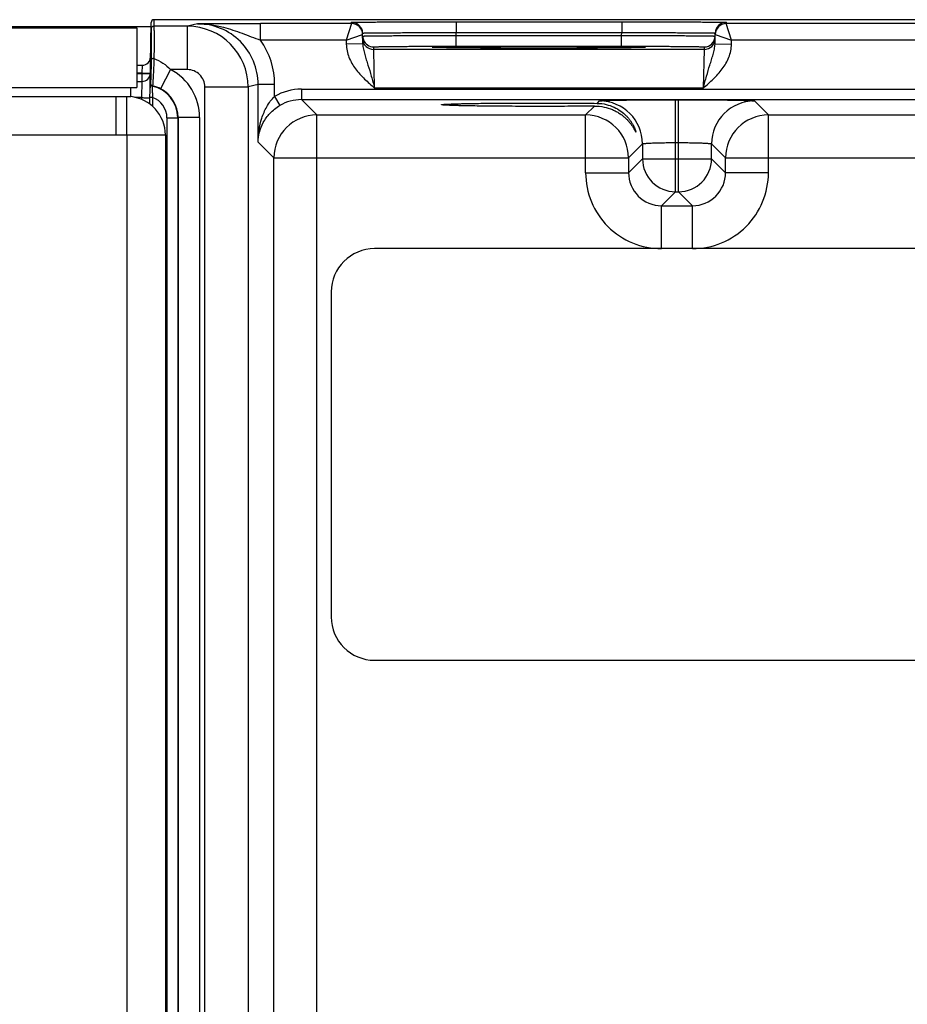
# Model space of a CAD drawing. Header units: inches. Extents: x 0 to 34, y 0 to 22.
# Tile 24 of 29: x 16.1 to 19.3, y 11.4 to 15. Entities that reach past the tile are written whole.
import ezdxf

# ---------------------------------------------------------------- set-up
doc = ezdxf.new("R2010")
doc.units = ezdxf.units.IN
doc.header["$LTSCALE"] = 1.87
doc.header["$MEASUREMENT"] = 0
doc.layers.get('0').update_dxf_attribs({"linetype": 'CONTINUOUS'})
doc.layers.add('02___PRT_ALL_AXES', color=7, linetype='CONTINUOUS')

msp = doc.modelspace()

# ---------------------------------------------------------------- linework, layer by layer
at = {"color": 7, "linetype": 'CONTINUOUS'}
for p, q in [((16.574, 14.6702), (16.5792, 14.9676)), ((16.5892, 14.9774), (16.5887, 14.9534)), ((25.6248, 14.9774), (16.5892, 14.9774)), ((16.7476, 14.9624), (16.7114, 14.9534)), ((16.821, 14.9627), (16.7476, 14.9624)), ((16.9773, 14.903), (16.9773, 14.963)), ((17.308, 14.963), (16.9773, 14.963)), ((17.308, 14.963), (17.2884, 14.903)), ((17.308, 14.963), (17.3079, 14.968)), ((17.6879, 14.9696), (17.6879, 14.9303)), ((17.6879, 14.9696), (18.2897, 14.9696)), ((18.2897, 14.9696), (18.2897, 14.9303)), ((18.6696, 14.968), (18.6695, 14.963)), ((19.418, 14.963), (18.6695, 14.963)), ((18.6892, 14.903), (18.6695, 14.963)), ((10.8585, 14.9526), (16.5788, 14.9526)), ((10.8671, 14.9474), (16.5271, 14.9474)), ((16.5271, 14.9474), (16.5271, 14.7314)), ((16.5787, 14.9436), (16.5788, 14.9436)), ((16.5887, 14.9534), (16.5888, 14.9534)), ((16.7114, 14.9534), (16.5888, 14.9534)), ((16.7114, 14.7959), (16.7114, 14.9534)), ((17.3486, 14.8897), (17.3479, 14.9287)), ((17.688, 14.9204), (17.6879, 14.9303)), ((17.6879, 14.9303), (18.2897, 14.9303)), ((18.2895, 14.9204), (18.2897, 14.9303)), ((18.6289, 14.8897), (18.6296, 14.9287)), ((17.2884, 14.903), (16.9773, 14.903)), ((17.2884, 14.903), (17.348, 14.9237)), ((17.2884, 14.903), (17.2886, 14.8886)), ((17.3486, 14.8897), (17.2886, 14.8886)), ((17.688, 14.8811), (17.688, 14.9204)), ((17.688, 14.9204), (18.2895, 14.9204)), ((18.2895, 14.8811), (18.2895, 14.9204)), ((18.6289, 14.8897), (18.6889, 14.8886)), ((18.6295, 14.9237), (18.6892, 14.903)), ((18.6889, 14.8886), (18.6892, 14.903)), ((19.3984, 14.903), (18.6892, 14.903)), ((17.3883, 14.8691), (17.3881, 14.8785)), ((18.5892, 14.8691), (17.3883, 14.8691)), ((17.3914, 14.7291), (17.3883, 14.8691)), ((17.6102, 14.8767), (17.6086, 14.8768)), ((17.6217, 14.8763), (17.6086, 14.8767)), ((17.6122, 14.8766), (17.6102, 14.8767)), ((17.6145, 14.8765), (17.6122, 14.8766)), ((17.6186, 14.8764), (17.6145, 14.8765)), ((17.6254, 14.8762), (17.6186, 14.8764)), ((17.6359, 14.876), (17.6254, 14.8762)), ((17.6546, 14.8757), (17.6359, 14.876)), ((17.6782, 14.8754), (17.6546, 14.8757)), ((17.7071, 14.8751), (17.6782, 14.8754)), ((17.688, 14.8811), (18.2895, 14.8811)), ((17.7414, 14.8748), (17.7071, 14.8751)), ((17.7819, 14.8745), (17.7414, 14.8748)), ((17.8293, 14.8743), (17.7819, 14.8745)), ((17.8757, 14.8742), (17.8293, 14.8743)), ((17.9274, 14.8741), (17.8757, 14.8742)), ((17.9845, 14.874), (17.9274, 14.8741)), ((18.0366, 14.874), (17.9845, 14.874)), ((18.094, 14.8741), (18.0366, 14.874)), ((18.1497, 14.8743), (18.094, 14.8741)), ((18.1958, 14.8745), (18.1497, 14.8743)), ((18.2346, 14.8748), (18.1958, 14.8745)), ((18.2668, 14.875), (18.2346, 14.8748)), ((18.2969, 14.8754), (18.2668, 14.875)), ((18.3204, 14.8757), (18.2969, 14.8754)), ((18.3389, 14.876), (18.3204, 14.8757)), ((18.351, 14.8762), (18.3389, 14.876)), ((18.3586, 14.8764), (18.351, 14.8762)), ((18.3689, 14.8767), (18.3558, 14.8763)), ((18.3632, 14.8765), (18.3586, 14.8764)), ((18.3658, 14.8766), (18.3632, 14.8765)), ((18.3679, 14.8767), (18.3658, 14.8766)), ((18.3696, 14.8768), (18.3679, 14.8767)), ((18.5892, 14.8691), (18.5861, 14.7291)), ((18.5894, 14.8785), (18.5892, 14.8691)), ((16.5271, 14.8121), (16.547, 14.8121)), ((16.546, 14.7831), (16.5271, 14.7831)), ((16.5271, 14.782), (16.5459, 14.782)), ((16.546, 14.7831), (16.5459, 14.782)), ((16.5459, 14.782), (16.5459, 14.7531)), ((16.547, 14.8121), (16.546, 14.7831)), ((16.6502, 14.7959), (16.6136, 14.7262)), ((16.7114, 14.7959), (16.6502, 14.7959)), ((16.5271, 14.7531), (16.5459, 14.7531)), ((16.5459, 14.7531), (16.5444, 14.6941)), ((16.5767, 14.7467), (16.576, 14.746)), ((10.8671, 14.7314), (16.5271, 14.7314)), ((16.5846, 14.7368), (16.5838, 14.736)), ((16.7744, 9.1059), (16.7744, 14.7329)), ((16.7744, 14.7329), (16.9319, 14.7329)), ((16.9681, 14.742), (16.9319, 14.7329)), ((16.9319, 14.7329), (16.9319, 8.877)), ((16.9681, 14.5325), (16.9681, 14.742)), ((17.0281, 14.742), (16.9681, 14.742)), ((17.0281, 14.6984), (17.0281, 14.742)), ((17.1257, 14.7248), (17.1257, 14.6868)), ((17.1257, 14.7248), (25.2162, 14.7248)), ((18.5861, 14.7291), (17.3914, 14.7291)), ((16.5444, 14.6941), (16.5194, 14.6941)), ((16.5444, 14.6941), (16.5443, 14.6879)), ((16.5721, 14.6939), (16.5744, 14.6941)), ((16.5842, 14.695), (16.5744, 14.6952)), ((16.5842, 14.695), (16.5837, 14.6625)), ((17.0281, 14.6984), (17.0472, 14.6656)), ((17.1814, 14.6311), (17.1257, 14.6868)), ((17.1257, 14.6868), (25.2162, 14.6868)), ((18.2008, 14.6734), (18.2093, 14.6819)), ((18.4852, 14.3519), (18.4852, 14.6866)), ((18.4852, 14.6866), (18.4963, 14.6866)), ((18.4963, 14.3519), (18.4963, 14.6866)), ((18.7723, 14.6819), (18.823, 14.6311)), ((18.1585, 14.6311), (18.1908, 14.6634)), ((16.6367, 14.6208), (16.6367, 9.0733)), ((16.6367, 14.6208), (16.6761, 14.6208)), ((16.6769, 14.6216), (16.6761, 14.6208)), ((16.6761, 14.6208), (16.6761, 9.1126)), ((16.6769, 14.6216), (16.6769, 9.1118)), ((16.7556, 14.6216), (16.6769, 14.6216)), ((16.7556, 14.6216), (16.7556, 9.1086)), ((17.1814, 8.3857), (17.1814, 14.6311)), ((17.1814, 14.6311), (18.1585, 14.6311)), ((18.1585, 14.4211), (18.1585, 14.6311)), ((18.823, 14.4211), (18.823, 14.6311)), ((18.823, 14.6311), (20.2685, 14.6311)), ((17.0254, 14.4752), (16.9681, 14.5325)), ((18.3652, 14.5259), (18.3145, 14.4752)), ((18.3652, 14.5259), (18.3652, 14.4719)), ((18.4852, 14.5307), (18.4963, 14.5307)), ((18.6163, 14.4719), (18.6163, 14.5259)), ((18.6163, 14.5259), (18.6671, 14.4752)), ((17.0254, 8.5417), (17.0254, 14.4752)), ((17.0254, 14.4752), (18.3145, 14.4752)), ((18.3145, 14.4752), (18.3145, 14.4211)), ((18.3652, 14.4719), (18.3145, 14.4211)), ((18.3652, 14.4719), (18.6163, 14.4719)), ((18.6163, 14.4719), (18.6671, 14.4211)), ((18.6671, 14.4211), (18.6671, 14.4752)), ((18.6671, 14.4752), (20.4245, 14.4752)), ((18.1585, 14.4211), (18.3145, 14.4211)), ((18.823, 14.4211), (18.6671, 14.4211)), ((18.4852, 14.3519), (18.4345, 14.3011)), ((18.4852, 14.3519), (18.4963, 14.3519)), ((18.4963, 14.3519), (18.5471, 14.3011)), ((18.4345, 14.1452), (18.4345, 14.3011)), ((18.4345, 14.3011), (18.5471, 14.3011)), ((18.5471, 14.1452), (18.5471, 14.3011)), ((24.9505, 14.1452), (17.3914, 14.1452)), ((17.2339, 13.9877), (17.2339, 12.8066)), ((17.3914, 12.6491), (24.9505, 12.6491))]:
    msp.add_line(p, q, dxfattribs=at)
at = {"color": 3, "linetype": 'CONTINUOUS'}
for p, q in [((16.5051, 14.6984), (16.5051, 14.7314)), ((10.3898, 14.6984), (16.4911, 14.6984)), ((16.4511, 14.6984), (16.4511, 14.5584)), ((16.4911, 14.5584), (16.4911, 14.6977)), ((16.4911, 14.6977), (16.5049, 14.6977)), ((10.2498, 14.5584), (16.6311, 14.5584))]:
    msp.add_line(p, q, dxfattribs=at)
at = {"color": 7, "linetype": 'CONTINUOUS'}
for points in [[(17.6086, 14.8768), (17.6073, 14.8768), (17.6068, 14.8769), (17.6064, 14.8769), (17.606, 14.8769), (17.6058, 14.8769)], [(18.3718, 14.877), (18.3718, 14.877), (18.3716, 14.8769), (18.3713, 14.8769), (18.3708, 14.8769), (18.3703, 14.8768), (18.3696, 14.8768)]]:
    msp.add_lwpolyline(points, dxfattribs=at)
for centre, radius, start, end in [((16.5892, 14.9674), 0.01, 89.9997, 178.9997), ((16.7476, 14.742), 0.2205, 0.004, 90.0094), ((16.9799, -33.4411), 48.404, 90.00308, 90.18806), ((17.3079, 14.928), 0.04, 1.0006, 89.9999), ((17.308, 14.923), 0.04, 1.0006, 89.9999), ((18.6695, 14.923), 0.04, 90.0018, 178.9994), ((18.6696, 14.928), 0.04, 90.0001, 178.9994), ((16.5887, 14.9434), 0.01, 90.0095, 178.9994), ((16.5888, 14.9434), 0.01, 90.0095, 178.9994), ((16.7114, 14.7329), 0.2205, 0.001, 89.9952), ((17.308, 14.9229), 0.0401, 1.0086, 8.1788), ((18.6696, 14.9229), 0.0401, 171.8218, 178.9914), ((16.7476, 14.742), 0.2804, 360, 35.032), ((17.3884, 14.9185), 0.0403, 181.0723, 200.7062), ((17.3883, 14.9091), 0.04, 181.0014, 270.0008), ((17.3881, 14.9185), 0.04, 200.7796, 270.0003), ((18.5892, 14.9091), 0.04, 269.9992, 358.9986), ((18.5894, 14.9185), 0.04, 269.9992, 358.9986), ((16.547, 14.8421), 0.03, 270, 359.0003), ((16.5459, 14.7831), 0.03, 270, 359.0003), ((16.5588, 14.6216), 0.1968, 359.9965, 62.3428), ((16.7114, 14.7329), 0.063, 0.0035, 90.0052), ((16.586, 14.7458), 0.01, 179.0239, 257.3736), ((16.5867, 14.7466), 0.01, 179.0238, 257.367), ((16.558, 14.6208), 0.1181, 0.0046, 77.387), ((16.5593, 14.6224), 0.1172, 62.371, 77.5451), ((16.5588, 14.6216), 0.1181, 359.9797, 62.3483), ((17.1257, 14.5308), 0.194, 89.9992, 120.2202), ((16.558, 14.6208), 0.0787, 359.9956, 70.5409), ((17.1257, 14.5308), 0.156, 89.9937, 120.2178), ((18.2092, 14.5259), 0.156, 0.0209, 89.9791), ((18.7723, 14.5259), 0.156, 90.0209, 179.9791), ((17.1814, 14.4751), 0.156, 90.021, 179.979), ((18.1585, 14.4751), 0.156, 0.021, 89.979), ((18.8231, 14.4751), 0.156, 90.021, 179.979), ((18.4853, 14.4719), 0.12, 180.0209, 269.9791), ((18.4963, 14.4719), 0.12, 270.0209, 359.9791), ((18.4345, 14.4211), 0.2759, 179.9966, 270.0034), ((18.4344, 14.4211), 0.1199, 179.9644, 270.0357), ((18.5471, 14.4211), 0.2759, 269.9966, 0.0034), ((18.5472, 14.4211), 0.1199, 269.9645, 0.0357), ((17.3914, 13.9877), 0.1575, 90, 180), ((17.3914, 12.8066), 0.1575, 180, 270)]:
    msp.add_arc(centre, radius, start, end, dxfattribs=at)
at = {"color": 3, "linetype": 'CONTINUOUS'}
msp.add_arc((16.4911, 14.5584), 0.14, 0, 84.3311, dxfattribs=at)
at = {"color": 7, "linetype": 'CONTINUOUS'}
for points, knots in [([(16.7476, 14.9624), (16.7636, 14.9625), (16.7956, 14.9603), (16.827, 14.9539), (16.8425, 14.9499)], [0, 0, 0, 0, 0.499547, 1, 1, 1, 1]), ([(17.3079, 14.968), (17.3079, 14.968), (17.308, 14.968), (17.3081, 14.968), (17.3082, 14.968), (17.3085, 14.9681), (17.3091, 14.9681), (17.3098, 14.9681), (17.3109, 14.9682), (17.3121, 14.9682), (17.3136, 14.9683), (17.316, 14.9683), (17.3196, 14.9684), (17.3246, 14.9685), (17.3304, 14.9685), (17.3371, 14.9686), (17.3447, 14.9687), (17.3564, 14.9688), (17.373, 14.9689), (17.3951, 14.969), (17.4201, 14.9692), (17.4476, 14.9693), (17.4774, 14.9694), (17.5093, 14.9694), (17.5429, 14.9695), (17.5779, 14.9696), (17.6264, 14.9696), (17.6632, 14.9696), (17.6879, 14.9696)], [0, 0, 0, 0, 0.000092, 0.000323, 0.000702, 0.001231, 0.002737, 0.004843, 0.007547, 0.010849, 0.014746, 0.019237, 0.029987, 0.043072, 0.058464, 0.076123, 0.096008, 0.118071, 0.168514, 0.226966, 0.292866, 0.365578, 0.444402, 0.528578, 0.617296, 0.7097, 0.8049, 1, 1, 1, 1]), ([(18.2897, 14.9696), (18.3144, 14.9696), (18.3511, 14.9696), (18.3996, 14.9696), (18.4346, 14.9695), (18.4682, 14.9694), (18.5001, 14.9694), (18.5299, 14.9693), (18.5575, 14.9692), (18.5824, 14.969), (18.6046, 14.9689), (18.6212, 14.9688), (18.6329, 14.9687), (18.6404, 14.9686), (18.6471, 14.9685), (18.6529, 14.9685), (18.6579, 14.9684), (18.6615, 14.9683), (18.6639, 14.9683), (18.6654, 14.9682), (18.6667, 14.9682), (18.6677, 14.9681), (18.6685, 14.9681), (18.669, 14.9681), (18.6693, 14.968), (18.6695, 14.968), (18.6695, 14.968), (18.6696, 14.968), (18.6696, 14.968)], [0, 0, 0, 0, 0.1951, 0.2903, 0.382704, 0.471422, 0.555598, 0.634422, 0.707134, 0.773034, 0.831486, 0.881929, 0.903992, 0.923877, 0.941536, 0.956928, 0.970013, 0.980763, 0.985254, 0.989151, 0.992453, 0.995157, 0.997263, 0.998769, 0.999298, 0.999677, 0.999908, 1, 1, 1, 1]), ([(16.5788, 14.9436), (16.5789, 14.9436), (16.579, 14.9433), (16.5791, 14.943), (16.5791, 14.9423), (16.5792, 14.9414), (16.5793, 14.9403), (16.5794, 14.9383), (16.5795, 14.9352), (16.5797, 14.9308), (16.5797, 14.9256), (16.5798, 14.9194), (16.5799, 14.9124), (16.5799, 14.9047), (16.5799, 14.893), (16.5798, 14.8768), (16.5797, 14.8558), (16.5795, 14.8412), (16.5794, 14.8336)], [0, 0, 0, 0, 0.001651, 0.00536, 0.011256, 0.019358, 0.029658, 0.042144, 0.0736, 0.113525, 0.161656, 0.217677, 0.281213, 0.35184, 0.429087, 0.601333, 0.793343, 1, 1, 1, 1]), ([(16.5888, 14.9534), (16.5889, 14.9534), (16.589, 14.9531), (16.5891, 14.9527), (16.5891, 14.952), (16.5892, 14.9511), (16.5893, 14.9499), (16.5894, 14.9478), (16.5895, 14.9445), (16.5896, 14.9398), (16.5897, 14.9342), (16.5898, 14.9276), (16.5899, 14.9202), (16.5899, 14.9119), (16.5899, 14.8993), (16.5898, 14.8821), (16.5897, 14.8597), (16.5895, 14.8441), (16.5894, 14.836)], [0, 0, 0, 0, 0.001617, 0.005313, 0.011202, 0.019298, 0.029595, 0.04208, 0.073534, 0.113459, 0.161593, 0.217617, 0.281158, 0.35179, 0.429042, 0.601301, 0.793326, 1, 1, 1, 1]), ([(16.8425, 14.9499), (16.8539, 14.947), (16.8764, 14.9402), (16.9098, 14.9283), (16.9433, 14.9154), (16.9658, 14.907), (16.9773, 14.903)], [0, 0, 0, 0, 0.245901, 0.493729, 0.744893, 1, 1, 1, 1]), ([(17.3479, 14.9287), (17.3479, 14.9287), (17.3481, 14.9287), (17.3484, 14.9288), (17.3489, 14.9289), (17.3496, 14.9289), (17.3506, 14.929), (17.3517, 14.929), (17.353, 14.9291), (17.3552, 14.9291), (17.3584, 14.9292), (17.3628, 14.9293), (17.3681, 14.9294), (17.374, 14.9295), (17.3808, 14.9296), (17.3913, 14.9297), (17.4061, 14.9299), (17.4259, 14.93), (17.4482, 14.9301), (17.4729, 14.9302), (17.4996, 14.9303), (17.5281, 14.9304), (17.569, 14.9304), (17.6224, 14.9304), (17.6658, 14.9304), (17.6879, 14.9303)], [0, 0, 0, 0, 0.000343, 0.001258, 0.002769, 0.004877, 0.007583, 0.010885, 0.014783, 0.019273, 0.030022, 0.043107, 0.058497, 0.076154, 0.096037, 0.118098, 0.168537, 0.226986, 0.292882, 0.365592, 0.444414, 0.528588, 0.617304, 0.804905, 1, 1, 1, 1]), ([(18.2897, 14.9303), (18.3118, 14.9304), (18.3551, 14.9304), (18.4086, 14.9304), (18.4494, 14.9304), (18.4779, 14.9303), (18.5046, 14.9302), (18.5293, 14.9301), (18.5516, 14.93), (18.5714, 14.9299), (18.5863, 14.9297), (18.5967, 14.9296), (18.6035, 14.9295), (18.6095, 14.9294), (18.6147, 14.9293), (18.6192, 14.9292), (18.6224, 14.9291), (18.6245, 14.9291), (18.6259, 14.929), (18.627, 14.929), (18.6279, 14.9289), (18.6286, 14.9289), (18.6291, 14.9288), (18.6294, 14.9287), (18.6296, 14.9287), (18.6296, 14.9287)], [0, 0, 0, 0, 0.195095, 0.382696, 0.471412, 0.555586, 0.634408, 0.707118, 0.773014, 0.831463, 0.881902, 0.903963, 0.923846, 0.941503, 0.956893, 0.969977, 0.980727, 0.985217, 0.989115, 0.992417, 0.995123, 0.997231, 0.998742, 0.999657, 1, 1, 1, 1]), ([(17.3481, 14.9178), (17.3481, 14.9178), (17.3483, 14.9178), (17.3486, 14.9179), (17.3491, 14.9179), (17.3498, 14.918), (17.3508, 14.918), (17.3519, 14.9181), (17.3532, 14.9181), (17.3554, 14.9182), (17.3586, 14.9183), (17.363, 14.9184), (17.3682, 14.9185), (17.3742, 14.9186), (17.381, 14.9187), (17.3915, 14.9188), (17.4063, 14.919), (17.4261, 14.9192), (17.4484, 14.9193), (17.4731, 14.9195), (17.4998, 14.9197), (17.5283, 14.9198), (17.5691, 14.92), (17.6226, 14.9202), (17.6659, 14.9203), (17.688, 14.9204)], [0, 0, 0, 0, 0.00033, 0.001241, 0.002749, 0.004856, 0.007562, 0.010864, 0.014762, 0.019252, 0.030002, 0.043087, 0.058477, 0.076135, 0.096019, 0.118081, 0.168521, 0.22697, 0.292867, 0.365576, 0.444398, 0.528573, 0.61729, 0.804895, 1, 1, 1, 1]), ([(17.3486, 14.8897), (17.3487, 14.883), (17.3505, 14.8698), (17.3556, 14.8507), (17.3614, 14.8317), (17.3697, 14.8055), (17.3777, 14.7785), (17.3855, 14.7506), (17.3895, 14.7364), (17.3914, 14.7292)], [0, 0, 0, 0, 0.120107, 0.238269, 0.357048, 0.478557, 0.733292, 0.865781, 1, 1, 1, 1]), ([(18.2895, 14.9204), (18.3116, 14.9203), (18.355, 14.9202), (18.4084, 14.92), (18.4492, 14.9198), (18.4778, 14.9197), (18.5045, 14.9195), (18.5291, 14.9193), (18.5514, 14.9192), (18.5712, 14.919), (18.5861, 14.9188), (18.5965, 14.9187), (18.6033, 14.9186), (18.6093, 14.9185), (18.6145, 14.9184), (18.619, 14.9183), (18.6222, 14.9182), (18.6243, 14.9181), (18.6257, 14.9181), (18.6268, 14.918), (18.6277, 14.918), (18.6284, 14.9179), (18.6289, 14.9179), (18.6292, 14.9178), (18.6294, 14.9178), (18.6294, 14.9178)], [0, 0, 0, 0, 0.195105, 0.382709, 0.471426, 0.555601, 0.634423, 0.707133, 0.773029, 0.831479, 0.881919, 0.90398, 0.923864, 0.941522, 0.956913, 0.969998, 0.980748, 0.985238, 0.989136, 0.992438, 0.995144, 0.997251, 0.998759, 0.99967, 1, 1, 1, 1]), ([(18.5861, 14.7291), (18.5881, 14.7363), (18.592, 14.7506), (18.5998, 14.7784), (18.6078, 14.8055), (18.6161, 14.8317), (18.622, 14.8507), (18.627, 14.8698), (18.6288, 14.883), (18.6289, 14.8897)], [0, 0, 0, 0, 0.134218, 0.266709, 0.521449, 0.642959, 0.761737, 0.879896, 1, 1, 1, 1]), ([(17.2886, 14.8886), (17.2888, 14.8805), (17.2907, 14.8642), (17.2978, 14.8406), (17.3085, 14.8185), (17.3265, 14.7912), (17.3544, 14.7611), (17.3791, 14.7398), (17.3914, 14.7291)], [0, 0, 0, 0, 0.12495, 0.249932, 0.374946, 0.499988, 0.749893, 1, 1, 1, 1]), ([(17.3881, 14.8785), (17.3881, 14.8785), (17.3883, 14.8786), (17.3885, 14.8786), (17.389, 14.8787), (17.3896, 14.8787), (17.3904, 14.8788), (17.3919, 14.8789), (17.3941, 14.879), (17.3973, 14.8791), (17.4013, 14.8792), (17.4059, 14.8794), (17.4112, 14.8795), (17.4171, 14.8796), (17.4263, 14.8798), (17.4394, 14.8799), (17.4569, 14.8801), (17.4766, 14.8803), (17.4984, 14.8805), (17.5219, 14.8807), (17.5471, 14.8808), (17.5831, 14.8809), (17.6303, 14.8811), (17.6685, 14.8811), (17.688, 14.8811)], [0, 0, 0, 0, 0.000367, 0.001291, 0.002806, 0.004918, 0.007626, 0.010931, 0.019321, 0.030071, 0.043156, 0.058545, 0.076201, 0.096083, 0.118142, 0.168576, 0.22702, 0.29291, 0.365614, 0.444431, 0.5286, 0.617312, 0.804907, 1, 1, 1, 1]), ([(17.6013, 14.8774), (17.6013, 14.8774), (17.6015, 14.8775), (17.6018, 14.8776), (17.6024, 14.8777), (17.6032, 14.8777), (17.6042, 14.8778), (17.6061, 14.8779), (17.6076, 14.878), (17.6086, 14.8781)], [0, 0, 0, 0, 0.019146, 0.067147, 0.145694, 0.255035, 0.395211, 0.566161, 1, 1, 1, 1]), ([(17.6086, 14.8767), (17.6076, 14.8768), (17.6061, 14.8769), (17.6042, 14.877), (17.6032, 14.8771), (17.6024, 14.8771), (17.6018, 14.8772), (17.6015, 14.8773), (17.6013, 14.8774), (17.6013, 14.8774)], [0, 0, 0, 0, 0.433835, 0.604784, 0.744959, 0.854302, 0.932851, 0.980853, 1, 1, 1, 1]), ([(17.6086, 14.8781), (17.6148, 14.8783), (17.6307, 14.8787), (17.6595, 14.8792), (17.6981, 14.8797), (17.7452, 14.88), (17.7995, 14.8804), (17.8815, 14.8807), (17.9888, 14.8808), (18.096, 14.8807), (18.178, 14.8804), (18.2323, 14.88), (18.2795, 14.8797), (18.318, 14.8792), (18.3469, 14.8787), (18.3627, 14.8783), (18.3689, 14.8781)], [0, 0, 0, 0, 0.024296, 0.062623, 0.113842, 0.176452, 0.248604, 0.328169, 0.500009, 0.671848, 0.751411, 0.823561, 0.886168, 0.937384, 0.975708, 1, 1, 1, 1]), ([(18.3558, 14.8763), (18.3479, 14.8761), (18.3293, 14.8758), (18.2823, 14.8751), (18.2073, 14.8745), (18.1035, 14.8741), (17.9887, 14.874), (17.8739, 14.8741), (17.7701, 14.8745), (17.6952, 14.8751), (17.6481, 14.8758), (17.6296, 14.8761), (17.6217, 14.8763)], [0, 0, 0, 0, 0.032266, 0.075828, 0.192379, 0.338469, 0.50007, 0.661661, 0.807722, 0.924229, 0.967763, 1, 1, 1, 1]), ([(18.2895, 14.8811), (18.309, 14.8811), (18.3473, 14.8811), (18.3944, 14.8809), (18.4304, 14.8808), (18.4556, 14.8807), (18.4792, 14.8805), (18.5009, 14.8803), (18.5206, 14.8801), (18.5381, 14.8799), (18.5512, 14.8798), (18.5604, 14.8796), (18.5664, 14.8795), (18.5717, 14.8794), (18.5763, 14.8792), (18.5802, 14.8791), (18.5834, 14.879), (18.5857, 14.8789), (18.5871, 14.8788), (18.5879, 14.8787), (18.5885, 14.8787), (18.589, 14.8786), (18.5892, 14.8786), (18.5894, 14.8785), (18.5894, 14.8785)], [0, 0, 0, 0, 0.195093, 0.382688, 0.4714, 0.555569, 0.634386, 0.70709, 0.77298, 0.831424, 0.881858, 0.903917, 0.923799, 0.941455, 0.956844, 0.969929, 0.980679, 0.989069, 0.992374, 0.995082, 0.997194, 0.998709, 0.999633, 1, 1, 1, 1]), ([(18.3689, 14.8781), (18.37, 14.878), (18.3715, 14.8779), (18.3733, 14.8778), (18.3743, 14.8777), (18.3751, 14.8777), (18.3757, 14.8776), (18.376, 14.8775), (18.3762, 14.8774), (18.3762, 14.8774)], [0, 0, 0, 0, 0.433838, 0.604787, 0.744962, 0.854304, 0.932852, 0.980853, 1, 1, 1, 1]), ([(18.3762, 14.8774), (18.3762, 14.8774), (18.376, 14.8773), (18.3757, 14.8772), (18.3751, 14.8771), (18.3743, 14.8771), (18.3733, 14.877), (18.3715, 14.8769), (18.37, 14.8768), (18.3689, 14.8767)], [0, 0, 0, 0, 0.019147, 0.067148, 0.145696, 0.255038, 0.395214, 0.566164, 1, 1, 1, 1]), ([(18.5861, 14.7291), (18.5985, 14.7398), (18.6232, 14.7611), (18.651, 14.7912), (18.669, 14.8185), (18.6797, 14.8406), (18.6869, 14.8642), (18.6888, 14.8805), (18.6889, 14.8886)], [0, 0, 0, 0, 0.250107, 0.500012, 0.625054, 0.750068, 0.87505, 1, 1, 1, 1]), ([(16.5794, 14.8336), (16.5793, 14.8285), (16.5792, 14.8182), (16.5789, 14.803), (16.5786, 14.7905), (16.5784, 14.7811), (16.5782, 14.7746), (16.578, 14.7686), (16.5778, 14.7633), (16.5776, 14.7586), (16.5774, 14.7546), (16.5773, 14.7518), (16.5771, 14.7499), (16.5771, 14.7489), (16.577, 14.748), (16.5769, 14.7474), (16.5768, 14.747), (16.5768, 14.7468), (16.5767, 14.7467)], [0, 0, 0, 0, 0.176736, 0.354883, 0.525725, 0.60573, 0.680749, 0.749799, 0.811954, 0.866356, 0.912243, 0.948968, 0.96373, 0.976023, 0.985809, 0.993064, 0.997778, 1, 1, 1, 1]), ([(16.5894, 14.836), (16.5881, 14.836), (16.5858, 14.8359), (16.583, 14.8356), (16.5812, 14.835), (16.5802, 14.8346), (16.5794, 14.834), (16.5794, 14.8336)], [0, 0, 0, 0, 0.356222, 0.663022, 0.785153, 0.881833, 1, 1, 1, 1]), ([(16.5894, 14.836), (16.5892, 14.8301), (16.5888, 14.8184), (16.5881, 14.801), (16.5874, 14.7843), (16.5867, 14.7712), (16.5862, 14.7618), (16.5858, 14.7557), (16.5855, 14.7503), (16.5852, 14.7458), (16.585, 14.7422), (16.5848, 14.7397), (16.5847, 14.7383), (16.5847, 14.7376), (16.5846, 14.7371), (16.5846, 14.7369), (16.5846, 14.7368)], [0, 0, 0, 0, 0.176979, 0.355336, 0.526265, 0.681196, 0.750138, 0.81216, 0.86643, 0.91221, 0.948877, 0.97594, 0.985754, 0.993046, 0.997797, 1, 1, 1, 1]), ([(16.5894, 14.836), (16.601, 14.8324), (16.6232, 14.8211), (16.6417, 14.8048), (16.6502, 14.7959)], [0, 0, 0, 0, 0.49893, 1, 1, 1, 1]), ([(16.5459, 14.782), (16.5479, 14.782), (16.5517, 14.7819), (16.5573, 14.7819), (16.5624, 14.7819), (16.5669, 14.7819), (16.5701, 14.782), (16.5723, 14.7821), (16.5736, 14.7822), (16.5745, 14.7822), (16.5753, 14.7823), (16.5757, 14.7824), (16.5759, 14.7825), (16.5759, 14.7825)], [0, 0, 0, 0, 0.194683, 0.381863, 0.554388, 0.705631, 0.82981, 0.880226, 0.922196, 0.955333, 0.979351, 0.994106, 1, 1, 1, 1]), ([(16.546, 14.7831), (16.5515, 14.783), (16.5592, 14.783), (16.5685, 14.7831), (16.5722, 14.7832), (16.5737, 14.7833)], [0, 0, 0, 0, 0.601163, 0.836513, 1, 1, 1, 1]), ([(16.5737, 14.7833), (16.574, 14.7833), (16.5745, 14.7834), (16.5753, 14.7834), (16.5757, 14.7835), (16.5759, 14.7836), (16.5759, 14.7836)], [0, 0, 0, 0, 0.425868, 0.734607, 0.924233, 1, 1, 1, 1]), ([(16.576, 14.746), (16.5759, 14.7459), (16.5759, 14.7458), (16.5758, 14.7455), (16.5758, 14.745), (16.5757, 14.7444), (16.5757, 14.7436), (16.5756, 14.7423), (16.5755, 14.7402), (16.5753, 14.7374), (16.5752, 14.7339), (16.5751, 14.73), (16.575, 14.7273), (16.5749, 14.7258)], [0, 0, 0, 0, 0.006978, 0.021824, 0.044658, 0.075431, 0.114052, 0.16039, 0.275549, 0.419294, 0.589585, 0.784066, 1, 1, 1, 1]), ([(16.5838, 14.736), (16.5838, 14.736), (16.5837, 14.7359), (16.5837, 14.7357), (16.5837, 14.7354), (16.5836, 14.7349), (16.5836, 14.7339), (16.5835, 14.7325), (16.5835, 14.7307), (16.5834, 14.7286), (16.5834, 14.7262), (16.5834, 14.7224), (16.5835, 14.717), (16.5836, 14.7101), (16.5838, 14.7027), (16.5841, 14.6976), (16.5842, 14.695)], [0, 0, 0, 0, 0.002222, 0.006749, 0.013649, 0.022921, 0.048499, 0.08323, 0.126739, 0.17855, 0.238096, 0.304735, 0.456387, 0.627247, 0.81063, 1, 1, 1, 1]), ([(16.5444, 14.6941), (16.5499, 14.694), (16.5577, 14.6939), (16.5669, 14.6939), (16.5706, 14.6939), (16.5721, 14.6939)], [0, 0, 0, 0, 0.601289, 0.836645, 1, 1, 1, 1]), ([(16.9681, 14.5325), (16.9682, 14.5471), (16.9705, 14.5765), (16.9805, 14.6201), (16.9982, 14.6623), (17.0167, 14.6876), (17.0281, 14.6984)], [0, 0, 0, 0, 0.242801, 0.488314, 0.739685, 1, 1, 1, 1]), ([(17.6344, 14.6684), (17.6344, 14.6685), (17.6348, 14.6687), (17.6354, 14.6689), (17.6365, 14.6691), (17.6379, 14.6693), (17.6398, 14.6695), (17.6432, 14.6698), (17.6484, 14.6702), (17.6559, 14.6706), (17.6649, 14.671), (17.6755, 14.6713), (17.6877, 14.6717), (17.7012, 14.6721), (17.7161, 14.6724), (17.7324, 14.6727), (17.7564, 14.6731), (17.789, 14.6736), (17.8309, 14.674), (17.8758, 14.6743), (17.9228, 14.6745), (17.9712, 14.6746), (18.0354, 14.6746), (18.112, 14.6743), (18.1723, 14.6738), (18.2008, 14.6734)], [0, 0, 0, 0, 0.000527, 0.001708, 0.003612, 0.006247, 0.009612, 0.013706, 0.02406, 0.037277, 0.053314, 0.072106, 0.09354, 0.117501, 0.143877, 0.172556, 0.203413, 0.271045, 0.345417, 0.425153, 0.50873, 0.594531, 0.680933, 0.848958, 1, 1, 1, 1]), ([(18.2093, 14.6819), (18.2093, 14.6819), (18.2095, 14.682), (18.2101, 14.6822), (18.2112, 14.6824), (18.2131, 14.6826), (18.2156, 14.6828), (18.2187, 14.6831), (18.2225, 14.6833), (18.2269, 14.6835), (18.2339, 14.6838), (18.2442, 14.6842), (18.2581, 14.6845), (18.2743, 14.6849), (18.2924, 14.6853), (18.3123, 14.6856), (18.3339, 14.6858), (18.3568, 14.6861), (18.3897, 14.6863), (18.4326, 14.6866), (18.4675, 14.6866), (18.4852, 14.6866)], [0, 0, 0, 0, 0.000833, 0.002206, 0.006659, 0.013424, 0.022497, 0.033865, 0.047502, 0.063379, 0.081458, 0.124054, 0.174892, 0.233495, 0.299314, 0.37173, 0.450061, 0.533571, 0.621474, 0.807113, 1, 1, 1, 1]), ([(18.4963, 14.6866), (18.5141, 14.6866), (18.5489, 14.6866), (18.5919, 14.6863), (18.6247, 14.6861), (18.6477, 14.6858), (18.6693, 14.6856), (18.6892, 14.6853), (18.7073, 14.6849), (18.7234, 14.6845), (18.7374, 14.6842), (18.7477, 14.6838), (18.7547, 14.6835), (18.7591, 14.6833), (18.7628, 14.6831), (18.766, 14.6828), (18.7685, 14.6826), (18.7703, 14.6824), (18.7715, 14.6822), (18.772, 14.682), (18.7722, 14.6819), (18.7723, 14.6819)], [0, 0, 0, 0, 0.192887, 0.378526, 0.466429, 0.549939, 0.62827, 0.700686, 0.766505, 0.825108, 0.875946, 0.918542, 0.936621, 0.952498, 0.966135, 0.977503, 0.986576, 0.993341, 0.997794, 0.999167, 1, 1, 1, 1]), ([(16.9681, 14.5325), (16.9683, 14.5445), (16.9716, 14.5692), (16.9858, 14.6052), (17.0106, 14.6394), (17.0339, 14.6578), (17.0472, 14.6656)], [0, 0, 0, 0, 0.223279, 0.45729, 0.713548, 1, 1, 1, 1]), ([(18.1908, 14.6634), (18.1622, 14.663), (18.1022, 14.6625), (18.0262, 14.6623), (17.9628, 14.6623), (17.9154, 14.6624), (17.8694, 14.6626), (17.8255, 14.6629), (17.7847, 14.6634), (17.7529, 14.6638), (17.7296, 14.6642), (17.7138, 14.6645), (17.6993, 14.6649), (17.6862, 14.6652), (17.6744, 14.6656), (17.6641, 14.666), (17.6553, 14.6663), (17.648, 14.6667), (17.643, 14.6671), (17.6397, 14.6674), (17.6379, 14.6676), (17.6364, 14.6678), (17.6354, 14.668), (17.6348, 14.6681), (17.6344, 14.6683), (17.6344, 14.6684)], [0, 0, 0, 0, 0.153931, 0.323259, 0.409813, 0.495497, 0.578743, 0.657984, 0.731768, 0.798768, 0.829306, 0.857675, 0.88376, 0.90745, 0.928637, 0.947209, 0.96306, 0.976127, 0.986373, 0.990428, 0.993765, 0.996382, 0.998278, 0.999463, 1, 1, 1, 1]), ([(18.1908, 14.6634), (18.2024, 14.6635), (18.2248, 14.6614), (18.2509, 14.6532), (18.2693, 14.6445), (18.2815, 14.6372), (18.2926, 14.6293), (18.3025, 14.6209), (18.3113, 14.6122), (18.3189, 14.6034), (18.3245, 14.596), (18.3284, 14.5902), (18.331, 14.5862), (18.3333, 14.5823), (18.3353, 14.5787), (18.3369, 14.576), (18.3379, 14.574), (18.3386, 14.5727), (18.3392, 14.5715), (18.3398, 14.5705), (18.3402, 14.5697), (18.3406, 14.569), (18.3409, 14.5686), (18.3411, 14.5684), (18.3412, 14.5683), (18.3413, 14.5683), (18.3414, 14.5683), (18.3414, 14.5685), (18.3414, 14.5685)], [0, 0, 0, 0, 0.185611, 0.354715, 0.4337, 0.509235, 0.581501, 0.650554, 0.716313, 0.778455, 0.83641, 0.863554, 0.88924, 0.913229, 0.935211, 0.954763, 0.963482, 0.971401, 0.978441, 0.984526, 0.989585, 0.993551, 0.996369, 0.997338, 0.998024, 0.998465, 0.9988, 1, 1, 1, 1]), ([(18.2008, 14.6734), (18.2118, 14.6733), (18.233, 14.6706), (18.262, 14.6605), (18.2862, 14.6463), (18.3029, 14.6319), (18.3139, 14.6197), (18.321, 14.6106), (18.327, 14.6016), (18.332, 14.5928), (18.3354, 14.5857), (18.3376, 14.5805), (18.3389, 14.5771), (18.3399, 14.5741), (18.3407, 14.5716), (18.3412, 14.5699), (18.3414, 14.5689), (18.3414, 14.5685)], [0, 0, 0, 0, 0.177009, 0.338558, 0.48698, 0.624112, 0.688644, 0.750223, 0.808468, 0.862722, 0.91175, 0.933684, 0.953419, 0.970472, 0.984302, 0.994308, 1, 1, 1, 1]), ([(18.3652, 14.5259), (18.3653, 14.526), (18.3655, 14.5262), (18.3661, 14.5264), (18.3669, 14.5267), (18.3685, 14.527), (18.3712, 14.5274), (18.3753, 14.5278), (18.3804, 14.5282), (18.3865, 14.5286), (18.3935, 14.529), (18.4014, 14.5293), (18.41, 14.5296), (18.4229, 14.53), (18.4403, 14.5303), (18.4623, 14.5306), (18.4775, 14.5307), (18.4852, 14.5307)], [0, 0, 0, 0, 0.0028, 0.00757, 0.014535, 0.023745, 0.04891, 0.082934, 0.125536, 0.176334, 0.234862, 0.300578, 0.372869, 0.451061, 0.62216, 0.807461, 1, 1, 1, 1]), ([(18.4963, 14.5307), (18.5041, 14.5307), (18.5192, 14.5306), (18.5412, 14.5303), (18.5587, 14.53), (18.5715, 14.5296), (18.5802, 14.5293), (18.5881, 14.529), (18.5951, 14.5286), (18.6012, 14.5282), (18.6063, 14.5278), (18.6103, 14.5274), (18.613, 14.527), (18.6147, 14.5267), (18.6155, 14.5264), (18.616, 14.5262), (18.6163, 14.526), (18.6163, 14.5259)], [0, 0, 0, 0, 0.192539, 0.37784, 0.548939, 0.627131, 0.699422, 0.765138, 0.823666, 0.874464, 0.917066, 0.95109, 0.976255, 0.985465, 0.99243, 0.9972, 1, 1, 1, 1])]:
    msp.add_open_spline(points, degree=3, knots=knots, dxfattribs=at)
at = {"layer": '02___PRT_ALL_AXES', "color": 3, "linetype": 'CONTINUOUS'}
for p, q in [((16.4911, 14.5584), (16.4911, 9.1082)), ((16.6311, 14.5584), (16.6311, 9.1082))]:
    msp.add_line(p, q, dxfattribs=at)

doc.saveas('drawing.dxf')
